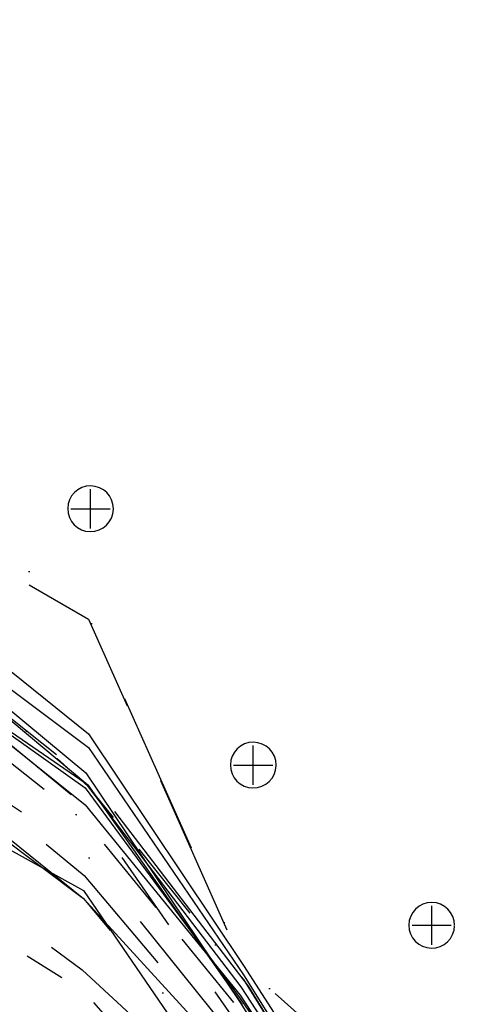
# Model space of a CAD drawing. Extents: x 897 to 14869, y 106 to 10334.
# Tile 7 of 9: x 10667 to 11373, y 5542 to 7048. Entities that reach past the tile are written whole.
import ezdxf

# ---------------------------------------------------------------- set-up
doc = ezdxf.new("R2010")
doc.units = 0
doc.header["$LTSCALE"] = 500
doc.header["$MEASUREMENT"] = 0
for name, pattern in [('BORDER', [1.75, 0.5, -0.25, 0.5, -0.25, 0, -0.25]), ('BORDER2', [0.875, 0.25, -0.125, 0.25, -0.125, 0, -0.125]), ('CENTER', [2, 1.25, -0.25, 0.25, -0.25]), ('DASHDOT', [1, 0.5, -0.25, 0, -0.25]), ('DASHED', [0.75, 0.5, -0.25]), ('DIVIDE', [1.25, 0.5, -0.25, 0, -0.25, 0, -0.25]), ('HIDDENX2', [0.75, 0.5, -0.25]), ('PHANTOM', [2.5, 1.25, -0.25, 0.25, -0.25, 0.25, -0.25]), ('PHANTOM2', [1.25, 0.625, -0.125, 0.125, -0.125, 0.125, -0.125])]:
    doc.linetypes.add(name, pattern=pattern)
for name, color, linetype in [('1986-7-DEP-MHW', 4, 'DIVIDE'), ('1992-12-CPE-MHW-PRE-C', 1, 'HIDDENX2'), ('1993-08-CPE-MHW-POST-C', 3, 'CONTINUOUS'), ('1993-10-COE-MHW-POST-C', 6, 'CENTER'), ('1994-02-CPE-MHW-12MOS', 5, 'DASHDOT'), ('1994-05-COE-MHW-12MOS', 40, 'PHANTOM'), ('1995-02-CPE-MHW-24MOS', 7, 'BORDER'), ('1997-07-CPE-MHW-54MOS', 4, 'CONTINUOUS'), ('1998-02-DEP-MHW', 1, 'CONTINUOUS'), ('1998-03-CPE-MHW-60MOS', 5, 'CONTINUOUS'), ('1999-02-CPE-MHW-72MOS', 7, 'CONTINUOUS'), ('2000-02-CPE-MHW-84MOS', 7, 'CONTINUOUS'), ('2001-12-CPE-MHW-PRE-C', 1, 'CONTINUOUS'), ('2002-05-CPE-MHW-POST-C', 3, 'PHANTOM2'), ('2003-04-CPE-MHW-12MOS', 5, 'DASHED'), ('2004-09-CPE-2YR-POST-ST', 7, 'CONTINUOUS'), ('2005-07-DEP-MHW', 6, 'PHANTOM'), ('2006-05-CPE-MHW', 8, 'CONTINUOUS'), ('2008-01-CPE-MHW', 14, 'BORDER2'), ('2008-12-CPE-MHW', 4, 'CONTINUOUS'), ('DEP-MONUMENTS', 7, 'CONTINUOUS')]:
    doc.layers.add(name, color=color, linetype=linetype)

msp = doc.modelspace()

# ---------------------------------------------------------------- linework, layer by layer
at = {"layer": '1986-7-DEP-MHW', "color": 4, "linetype": 'DIVIDE', "flags": 128}
msp.add_lwpolyline([(3102, 2698), (3331, 2445), (3676, 2557), (3954, 3171), (4213, 3756), (4496, 4360), (4767, 4956), (5040, 5575), (5344, 6228), (5604, 6702), (5877, 7072), (6190, 7453), (6472, 7729), (6734, 7882), (6999, 8075), (7282, 8097), (7545, 8015), (7869, 8110), (8154, 8080), (8409, 7899), (8693, 7802), (8965, 7606), (9300, 7383), (9521, 7077), (9803, 6778), (10197, 6540), (10455, 6378), (10772, 6134), (11007, 5606), (11283, 5346), (11546, 4961), (11840, 4657), (12097, 4411), (12383, 4185), (12626, 3887), (12891, 3728), (13145, 3564), (13374, 3413)], dxfattribs=at)
at = {"layer": '1992-12-CPE-MHW-PRE-C', "color": 1, "linetype": 'HIDDENX2', "flags": 128}
msp.add_lwpolyline([(3949, 3405), (4211, 3788), (4498, 4312), (4769, 4932), (5041, 5566), (5345, 6213), (5605, 6695), (5875, 7114), (6194, 7493), (6472, 7777), (6733, 7900), (7000, 8045), (7281, 8073), (7545, 8000), (7869, 8123), (8154, 8161), (8410, 7917), (8694, 7825), (8965, 7608), (9301, 7402), (9521, 7077), (9803, 6778), (10197, 6536), (10453, 6317), (10772, 6131), (11007, 5604), (11283, 5358), (11545, 4942), (11841, 4745), (12100, 4570), (12385, 4299), (12630, 4068), (12892, 3797), (13146, 3603), (13373, 3393)], dxfattribs=at)
at = {"layer": '1993-08-CPE-MHW-POST-C', "color": 3, "linetype": 'Continuous', "flags": 128}
msp.add_lwpolyline([(5884, 6843), (6166, 7150), (6474, 7482), (6735, 7717), (7001, 7844), (7277, 7855), (7541, 7790), (7865, 7877), (8155, 7938), (8407, 7782), (8689, 7567), (8962, 7474), (9290, 7124), (9511, 6808), (9791, 6427), (10183, 6081), (10439, 5896), (10764, 5716), (10994, 5381)], dxfattribs=at)
at = {"layer": '1993-10-COE-MHW-POST-C', "color": 6, "linetype": 'CENTER', "flags": 128}
msp.add_lwpolyline([(4497, 4331), (4770, 4916), (5043, 5522), (5355, 6085), (5613, 6455), (5886, 6807), (6163, 7106), (6475, 7437), (6735, 7676), (7002, 7783), (7277, 7834), (7541, 7764), (7864, 7836), (8156, 7901), (8406, 7742), (8689, 7539), (8961, 7418), (9294, 7108), (9510, 6801), (9791, 6419), (10182, 6071), (10437, 5837), (10762, 5595), (10994, 5381), (11267, 5008), (11534, 4695), (11839, 4587), (12099, 4524), (12384, 4251), (12630, 4042), (12892, 3764), (13148, 3692), (13371, 3345)], dxfattribs=at)
at = {"layer": '1994-02-CPE-MHW-12MOS', "color": 5, "linetype": 'DASHDOT', "flags": 128}
msp.add_lwpolyline([(3950, 3371), (4211, 3796), (4498, 4301), (4770, 4914), (5042, 5541), (5349, 6160), (5609, 6557), (5882, 6902), (6167, 7159), (6474, 7497), (6735, 7694), (7001, 7831), (7278, 7875), (7542, 7810), (7865, 7912), (8155, 7976), (8408, 7819), (8690, 7636), (8962, 7475), (9291, 7152), (9512, 6846), (9793, 6478), (10184, 6135), (10441, 5947), (10764, 5704), (10997, 5428), (11268, 5017), (11532, 4663), (11838, 4576), (12100, 4551), (12385, 4315), (12631, 4090), (12892, 3802), (13148, 3721), (13375, 3449)], dxfattribs=at)
at = {"layer": '1994-05-COE-MHW-12MOS', "color": 40, "linetype": 'PHANTOM', "flags": 128}
msp.add_lwpolyline([(4498, 4320), (4771, 4901), (5043, 5524), (5353, 6120), (5609, 6583), (5881, 6956), (6174, 7242), (6474, 7493), (6735, 7690), (7001, 7839), (7278, 7877), (7542, 7807), (7866, 7926), (8155, 7958), (8407, 7795), (8690, 7623), (8962, 7475), (9296, 7150), (9513, 6868), (9794, 6499), (10186, 6184), (10441, 5964), (10764, 5704), (10998, 5449), (11268, 5022), (11533, 4677), (11838, 4555), (12100, 4549), (12385, 4295), (12631, 4088), (12892, 3769), (13147, 3630), (13377, 3493)], dxfattribs=at)
at = {"layer": '1995-02-CPE-MHW-24MOS', "color": 7, "linetype": 'BORDER', "flags": 128}
msp.add_lwpolyline([(3948, 3447), (4208, 3842), (4496, 4354), (4768, 4949), (5041, 5559), (5352, 6133), (5608, 6584), (5882, 6929), (6174, 7247), (6474, 7523), (6735, 7712), (7001, 7841), (7278, 7887), (7542, 7830), (7865, 7911), (8155, 7936), (8408, 7811), (8690, 7637), (8962, 7446), (9291, 7163), (9513, 6865), (9793, 6485), (10186, 6201), (10443, 6008), (10765, 5739), (10999, 5462), (11269, 5049), (11536, 4747), (11838, 4569), (12098, 4469), (12385, 4339), (12632, 4127), (12894, 3861), (13149, 3756), (13373, 3401)], dxfattribs=at)
at = {"layer": '1997-07-CPE-MHW-54MOS', "color": 4, "linetype": 'Continuous', "flags": 128}
msp.add_lwpolyline([(5879, 6988), (6184, 7367), (6474, 7568), (6734, 7779), (7001, 7898), (7278, 7919), (7541, 7751), (7864, 7824), (8156, 7913), (8407, 7777), (8691, 7665), (8962, 7469), (9293, 7217), (9517, 6963), (9797, 6615), (10190, 6316), (10446, 6104), (10767, 5847), (11004, 5556), (11273, 5145)], dxfattribs=at)
at = {"layer": '1998-02-DEP-MHW', "color": 1, "linetype": 'Continuous', "flags": 128}
msp.add_lwpolyline([(5879, 7000), (6183, 7357), (6473, 7600), (6734, 7808), (7001, 7900), (7279, 7953), (7543, 7861), (7865, 7871), (8155, 7943), (8407, 7782), (8691, 7662), (8962, 7477), (9295, 7252), (9518, 6997), (9798, 6620), (10191, 6348), (10446, 6101), (10767, 5873), (11004, 5551), (11274, 5157)], dxfattribs=at)
at = {"layer": '1998-03-CPE-MHW-60MOS', "color": 5, "linetype": 'Continuous', "flags": 128}
msp.add_lwpolyline([(5879, 7001), (6182, 7353), (6474, 7593), (6734, 7824), (7000, 7923), (7279, 7942), (7542, 7847), (7865, 7865), (8155, 7927), (8407, 7771), (8691, 7664), (8963, 7499), (9295, 7258), (9518, 6996), (9798, 6636), (10191, 6351), (10446, 6101), (10767, 5881), (11005, 5569), (11274, 5157)], dxfattribs=at)
at = {"layer": '1999-02-CPE-MHW-72MOS', "color": 8, "linetype": 'CENTER', "flags": 128}
msp.add_lwpolyline([(3344, 2850), (3649, 3079), (3952, 3531), (4215, 3827), (4503, 4350), (4777, 4912), (5047, 5566), (5357, 6151), (5614, 6616), (5887, 6975), (6192, 7378), (6481, 7610), (6742, 7789), (7009, 7894), (7287, 7907), (7549, 7767), (7872, 7799), (8164, 7924), (8416, 7797), (8700, 7661), (8972, 7470), (9303, 7225), (9527, 6958), (9808, 6616), (10202, 6364), (10457, 6134), (10778, 5881), (11016, 5570), (11284, 5136), (11550, 4796), (11850, 4579), (12110, 4464), (12396, 4273), (12642, 4053), (12905, 3833), (13157, 3528), (13388, 3444)], dxfattribs=at)
at = {"layer": '2000-02-CPE-MHW-84MOS', "color": 7, "linetype": 'Continuous', "flags": 128}
msp.add_lwpolyline([(5880, 7016), (6187, 7394), (6475, 7600), (6737, 7735), (7003, 7869), (7280, 7896), (7543, 7789), (7866, 7841), (8158, 7937), (8410, 7799), (8694, 7670), (8965, 7475), (9297, 7232), (9520, 6976), (9801, 6631), (10196, 6403), (10451, 6175), (10772, 5935), (11009, 5587), (11278, 5158)], dxfattribs=at)
at = {"layer": '2001-12-CPE-MHW-PRE-C', "color": 1, "linetype": 'Continuous', "flags": 128}
msp.add_lwpolyline([(5881, 6994), (6188, 7407), (6475, 7615), (6736, 7782), (7003, 7876), (7280, 7898), (7544, 7812), (7866, 7840), (8158, 7923), (8410, 7814), (8694, 7680), (8966, 7507), (9299, 7280), (9523, 7040), (9803, 6679), (10198, 6450), (10453, 6212), (10772, 5956), (11010, 5600), (11279, 5182)], dxfattribs=at)
at = {"layer": '2002-05-CPE-MHW-POST-C', "color": 3, "linetype": 'PHANTOM2', "flags": 128}
msp.add_lwpolyline([(3109, 3065), (3340, 2930), (3651, 2971), (3955, 3175), (4227, 3484), (4506, 4108), (4777, 4855), (5044, 5526), (5365, 5980), (5618, 6340), (5891, 6704), (6168, 7159), (6478, 7266), (6739, 7480), (7005, 7608), (7276, 7692), (7539, 7557), (7861, 7524), (8160, 7709), (8406, 7580), (8689, 7422), (8958, 7108), (9286, 6973), (9508, 6664), (9786, 6172), (10181, 5934), (10438, 5767), (10765, 5562), (10993, 5302), (11273, 5065), (11541, 4768), (11842, 4556), (12103, 4519), (12388, 4260), (12635, 4072), (12896, 3766), (13151, 3631), (13380, 3456)], dxfattribs=at)
at = {"layer": '2003-04-CPE-MHW-12MOS', "color": 5, "linetype": 'DASHDOT', "flags": 128}
msp.add_lwpolyline([(3340, 2920), (3656, 2893), (3955, 3164), (4217, 3684), (4502, 4225), (4777, 4845), (5045, 5507), (5358, 6073), (5614, 6464), (5886, 6855), (6173, 7222), (6477, 7369), (6738, 7551), (7004, 7694), (7278, 7762), (7541, 7647), (7864, 7705), (8159, 7766), (8407, 7668), (8691, 7535), (8963, 7356), (9292, 7105), (9512, 6783), (9793, 6387), (10187, 6113), (10445, 5984), (10769, 5771), (11003, 5480), (11275, 5105), (11541, 4771), (11843, 4616), (12103, 4524), (12389, 4297), (12636, 4105), (12897, 3824), (13153, 3706), (13381, 3484)], dxfattribs=at)
at = {"layer": '2004-09-CPE-2YR-POST-ST', "color": 4, "linetype": 'BORDER2', "flags": 128}
msp.add_lwpolyline([(3339, 2880), (3661, 2809), (3954, 3197), (4212, 3798), (4499, 4314), (4775, 4870), (5047, 5473), (5355, 6113), (5611, 6557), (5883, 6939), (6172, 7208), (6476, 7485), (6738, 7582), (7004, 7675), (7277, 7726), (7541, 7657), (7864, 7733), (8159, 7755), (8407, 7639), (8692, 7592), (8962, 7319), (9293, 7134), (9516, 6858), (9798, 6534), (10192, 6288), (10448, 6073), (10770, 5819), (11006, 5530), (11277, 5141), (11544, 4833), (11843, 4616), (12104, 4548), (12389, 4315), (12636, 4126), (12899, 3887), (13154, 3773), (13382, 3505)], dxfattribs=at)
at = {"layer": '2005-07-DEP-MHW', "flags": 128}
msp.add_lwpolyline([(2555, 3039), (2845, 3188), (3110, 3137), (3339, 2928), (3650, 2749), (3954, 3210), (4212, 3797), (4497, 4370), (4776, 4860), (5045, 5495), (5365, 5986), (5610, 6579), (5881, 6987), (6176, 7249), (6476, 7484), (6738, 7611), (7004, 7714), (7278, 7760), (7541, 7662), (7864, 7724), (8159, 7781), (8408, 7674), (8692, 7577), (8963, 7354), (9294, 7152), (9516, 6864), (9799, 6554), (10192, 6270), (10449, 6106), (10770, 5843), (11005, 5504), (11276, 5130), (11540, 4756), (11843, 4613), (12102, 4479), (12391, 4290), (12636, 4106), (12899, 3888), (13152, 3700), (13379, 3422)], dxfattribs=at)
at = {"layer": '2006-05-CPE-MHW', "flags": 128}
msp.add_lwpolyline([(5885, 6870), (6214, 7188), (6477, 7398), (6739, 7560), (7004, 7742), (7278, 7781), (7541, 7665), (7865, 7751), (8159, 7788), (8408, 7669), (8691, 7549), (8963, 7348), (9293, 7129), (9516, 6879), (9798, 6520), (10193, 6302), (10451, 6145), (10771, 5878), (11007, 5542)], dxfattribs=at)
at = {"layer": '2008-01-CPE-MHW', "flags": 128}
msp.add_lwpolyline([(2555, 3206), (2844, 3268), (3107, 2984), (3330, 2471), (3660, 2512), (3678, 2545), (3958, 3017), (4216, 3712), (4500, 4281), (4781, 4797), (5050, 5409), (5362, 6025), (5613, 6500), (5884, 6896), (6213, 7231), (6477, 7414), (6739, 7560), (7004, 7670), (7277, 7718), (7541, 7668), (7864, 7724), (8159, 7750), (8407, 7649), (8691, 7539), (8962, 7336), (9293, 7137), (9517, 6899), (9798, 6544), (10195, 6358), (10451, 6162), (10771, 5876), (11009, 5580), (11277, 5151), (11541, 4774), (11843, 4638), (12104, 4541), (12391, 4295), (12637, 4151), (12899, 3919), (13153, 3742), (13378, 3390)], dxfattribs=at)
at = {"layer": '2008-12-CPE-MHW', "flags": 128}
msp.add_lwpolyline([(5881, 6908), (6210, 7246), (6474, 7429), (6736, 7574), (7001, 7681), (7274, 7747), (7539, 7695), (7862, 7758), (8156, 7771), (8404, 7663), (8688, 7527), (8960, 7365), (9291, 7150), (9515, 6909), (9796, 6559), (10191, 6351), (10448, 6161), (10768, 5896), (11004, 5545), (11273, 5117)], dxfattribs=at)
at = {"layer": 'DEP-MONUMENTS', "color": 1, "linetype": 'Continuous'}
for p, q in [((10775, 6270), (10775, 6330)), ((10745, 6300), (10805, 6300)), ((11024, 5878), (11024, 5938)), ((10994, 5908), (11054, 5908)), ((11297, 5633), (11297, 5693)), ((11267, 5663), (11327, 5663))]:
    msp.add_line(p, q, dxfattribs=at)
at = {"layer": 'DEP-MONUMENTS', "color": 7, "linetype": 'Continuous'}
for centre in [(10775, 6300), (11024, 5908), (11297, 5663)]:
    msp.add_arc(centre, 35, 0, 359, dxfattribs=at)

doc.saveas('drawing.dxf')
